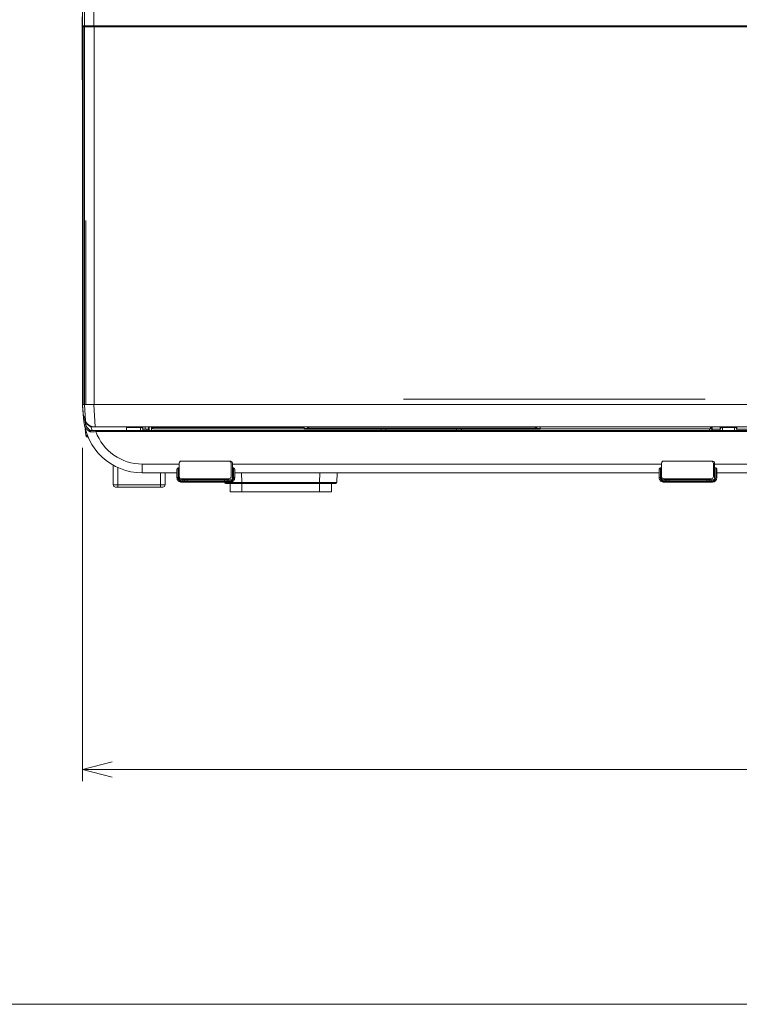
# Model space of a CAD drawing. Header units: millimetres. Extents: x 0 to 420, y -297 to 0.
# Tile 11 of 44: x 177 to 238, y -297 to -214. Entities that reach past the tile are written whole.
import ezdxf

# ---------------------------------------------------------------- set-up
doc = ezdxf.new("R2010")
doc.units = ezdxf.units.MM
doc.header["$MEASUREMENT"] = 0
for name, color, linetype, lineweight in [('レイヤー 1', 7, 'Continuous', 0), ('レイヤー 2', 7, 'Continuous', 0), ('レイヤー 3', 7, 'Continuous', 0)]:
    doc.layers.add(name, color=color, linetype=linetype, lineweight=lineweight)

# ---------------------------------------------------------------- blocks, each defined once
blk = doc.blocks.new('Block_0')
at = {"layer": 'レイヤー 1', "color": 18, "lineweight": 18, "true_color": 0x000000}
for p, q in [((182.336, -219.156), (182.336, -184.756)), ((182.323, -218.462), (182.323, -209.342)), ((183.286, -214.056), (183.286, -210.256)), ((182.338, -246.156), (182.338, -210.356)), ((182.338, -246.156), (182.338, -210.356)), ((182.488, -214.056), (182.488, -210.356)), ((182.303, -213.626), (182.302, -213.747)), ((182.303, -213.362), (182.303, -213.626)), ((182.302, -214.172), (182.301, -214.352)), ((182.301, -214.352), (182.301, -214.548)), ((182.302, -213.747), (182.302, -213.972)), ((182.302, -213.972), (182.302, -214.172)), ((182.344, -214.056), (182.344, -246.156)), ((182.344, -214.056), (240.036, -214.056)), ((182.37, -214.156), (182.37, -246.156)), ((182.37, -214.156), (240.031, -214.156)), ((182.371, -214.156), (182.371, -246.156)), ((182.481, -214.156), (182.481, -214.056)), ((182.507, -246.156), (182.507, -214.156)), ((182.532, -214.156), (182.532, -214.056)), ((182.614, -214.056), (182.614, -214.156)), ((183.305, -246.156), (183.305, -214.156)), ((183.372, -214.056), (183.372, -214.156)), ((182.295, -215.298), (182.294, -215.302)), ((182.296, -215.237), (182.295, -215.269)), ((182.295, -215.269), (182.295, -215.288)), ((182.295, -215.288), (182.295, -215.298)), ((182.297, -215.136), (182.296, -215.193)), ((182.296, -215.193), (182.296, -215.237)), ((182.298, -215.062), (182.297, -215.136)), ((182.299, -214.855), (182.298, -214.969)), ((182.298, -214.969), (182.298, -215.062)), ((182.3, -214.716), (182.299, -214.855)), ((182.301, -214.548), (182.3, -214.716)), ((182.288, -215.341), (182.288, -218.462)), ((182.293, -215.341), (182.288, -215.341)), ((182.288, -218.582), (182.323, -218.582)), ((182.323, -218.462), (182.336, -218.462)), ((182.338, -219.156), (182.336, -219.156)), ((182.336, -245.885), (182.336, -219.156)), ((182.338, -219.556), (182.336, -219.556)), ((182.612, -246.156), (182.612, -230.556)), ((182.338, -245.796), (182.336, -245.796)), ((182.336, -245.896), (182.338, -245.896)), ((182.338, -246.156), (182.338, -246.156)), ((182.338, -246.156), (240.036, -246.156)), ((182.41, -247.183), (182.338, -246.156)), ((182.41, -247.183), (182.338, -246.156)), ((182.579, -247.551), (182.488, -246.156)), ((183.408, -248.056), (183.284, -246.156)), ((209.536, -245.716), (235.136, -245.716)), ((182.337, -246.263), (182.345, -246.262)), ((182.409, -247.305), (182.337, -246.263)), ((182.406, -247.263), (182.504, -247.256)), ((182.41, -247.183), (182.41, -247.183)), ((182.459, -247.183), (182.41, -247.183)), ((182.496, -247.239), (182.47, -247.239)), ((182.509, -247.284), (182.507, -247.263)), ((182.534, -247.456), (182.559, -247.456)), ((182.617, -248.777), (182.558, -248.214)), ((182.717, -248.771), (182.708, -248.692)), ((183.046, -248.056), (240.036, -248.056)), ((183.129, -248.356), (304.345, -248.356)), ((183.456, -248.463), (183.456, -248.356)), ((260.143, -248.463), (183.456, -248.463)), ((186.056, -248.056), (186.056, -248.356)), ((187.256, -248.099), (186.056, -248.099)), ((187.256, -248.056), (187.256, -248.356)), ((187.456, -248.056), (187.456, -248.356)), ((187.776, -248.256), (187.456, -248.256)), ((187.635, -248.056), (187.636, -248.256)), ((187.934, -248.256), (187.776, -248.256)), ((187.776, -248.256), (187.776, -248.356)), ((187.934, -248.056), (187.934, -248.356)), ((187.976, -248.356), (187.976, -248.056)), ((188.176, -248.356), (188.176, -248.056)), ((188.177, -248.056), (188.177, -248.116)), ((188.177, -248.116), (201.136, -248.116)), ((188.191, -248.116), (188.191, -248.056)), ((188.277, -248.216), (201.136, -248.216)), ((188.291, -248.216), (188.291, -248.056)), ((201.136, -248.256), (201.136, -248.056)), ((201.136, -248.196), (201.508, -248.196)), ((201.136, -248.256), (221.136, -248.256)), ((201.55, -248.156), (220.722, -248.156)), ((201.55, -248.256), (201.55, -248.156)), ((207.656, -248.356), (207.656, -248.256)), ((208.056, -248.356), (208.056, -248.256)), ((214.056, -248.256), (214.056, -248.356)), ((214.456, -248.256), (214.456, -248.356)), ((220.722, -248.156), (220.722, -248.256)), ((220.764, -248.196), (221.136, -248.196)), ((221.136, -248.256), (221.136, -248.056)), ((221.136, -248.216), (235.696, -248.216)), ((235.496, -248.216), (235.496, -248.356)), ((235.582, -248.056), (235.582, -248.216)), ((235.682, -248.056), (235.682, -248.216)), ((235.696, -248.216), (235.696, -248.356)), ((235.738, -248.056), (235.738, -248.356)), ((236.416, -248.256), (235.738, -248.256)), ((236.416, -248.356), (236.416, -248.056)), ((236.616, -248.356), (236.616, -248.056)), ((236.616, -248.099), (237.616, -248.099)), ((237.616, -248.056), (237.616, -248.356)), ((237.816, -248.056), (237.816, -248.356)), ((238.736, -248.256), (237.816, -248.256)), ((190.536, -252.416), (190.536, -251.096)), ((190.676, -250.956), (194.896, -250.956)), ((194.936, -251.156), (194.936, -252.256)), ((195.036, -252.416), (195.036, -251.096)), ((231.436, -252.416), (231.436, -251.096)), ((231.576, -250.956), (235.796, -250.956)), ((235.836, -251.156), (235.836, -252.256)), ((235.936, -252.416), (235.936, -251.096)), ((184.936, -252.956), (184.936, -251.308)), ((185.336, -253.156), (185.336, -251.511)), ((187.397, -251.212), (190.536, -251.212)), ((187.397, -251.212), (187.397, -251.956)), ((187.397, -251.956), (190.336, -251.956)), ((188.936, -253.156), (188.936, -251.956)), ((189.336, -252.956), (189.336, -251.956)), ((190.336, -252.356), (190.336, -251.68)), ((190.436, -251.535), (190.536, -251.535)), ((190.436, -252.356), (190.436, -251.535)), ((195.036, -251.212), (231.436, -251.212)), ((195.036, -251.535), (195.136, -251.535)), ((195.136, -251.535), (195.136, -252.356)), ((195.236, -251.68), (195.236, -252.356)), ((195.236, -251.956), (231.236, -251.956)), ((195.834, -252.758), (195.82, -251.956)), ((202.438, -252.758), (202.452, -251.956)), ((203.898, -252.758), (203.912, -251.956)), ((231.236, -251.68), (231.236, -252.356)), ((231.336, -251.535), (231.436, -251.535)), ((231.336, -251.535), (231.336, -252.356)), ((235.936, -251.212), (260.902, -251.212)), ((235.936, -251.535), (236.036, -251.535)), ((236.036, -252.356), (236.036, -251.535)), ((236.136, -252.356), (236.136, -251.68)), ((236.136, -251.956), (298.552, -251.956)), ((190.336, -252.356), (190.436, -252.356)), ((190.593, -252.729), (190.629, -252.636)), ((190.629, -252.548), (190.629, -252.636)), ((190.676, -252.556), (194.896, -252.556)), ((194.858, -252.656), (190.715, -252.656)), ((194.736, -252.456), (190.736, -252.456)), ((194.836, -252.756), (190.736, -252.756)), ((190.829, -252.556), (190.829, -252.656)), ((190.99, -252.656), (190.99, -252.556)), ((191.19, -252.756), (191.19, -252.556)), ((194.374, -252.758), (194.374, -252.756)), ((194.379, -252.758), (194.374, -252.758)), ((194.384, -252.758), (194.379, -252.758)), ((194.382, -252.756), (194.382, -252.556)), ((194.736, -252.758), (194.384, -252.758)), ((194.413, -252.758), (194.384, -252.758)), ((194.502, -252.758), (194.413, -252.758)), ((203.798, -252.856), (194.474, -252.856)), ((194.673, -252.758), (194.502, -252.758)), ((194.582, -252.656), (194.582, -252.556)), ((195.834, -252.758), (194.673, -252.758)), ((194.743, -252.656), (194.743, -252.556)), ((194.905, -252.758), (194.822, -252.758)), ((194.836, -252.856), (194.836, -253.556)), ((195.341, -252.758), (194.905, -252.758)), ((194.943, -252.636), (194.943, -252.548)), ((194.979, -252.729), (194.943, -252.636)), ((195.236, -252.356), (195.136, -252.356)), ((195.834, -252.758), (195.341, -252.758)), ((202.494, -252.758), (195.834, -252.758)), ((195.834, -252.856), (195.834, -252.758)), ((195.836, -252.856), (195.836, -253.556)), ((202.436, -252.856), (202.436, -253.556)), ((203.536, -252.758), (202.438, -252.758)), ((202.438, -252.856), (202.438, -252.758)), ((203.528, -252.758), (203.184, -252.758)), ((203.436, -252.856), (203.436, -253.556)), ((203.898, -252.758), (203.528, -252.758)), ((203.83, -252.758), (203.72, -252.758)), ((203.881, -252.758), (203.83, -252.758)), ((203.894, -252.758), (203.881, -252.758)), ((231.336, -252.356), (231.236, -252.356)), ((231.529, -252.636), (231.493, -252.729)), ((231.529, -252.548), (231.529, -252.636)), ((231.576, -252.556), (235.796, -252.556)), ((231.615, -252.656), (235.758, -252.656)), ((235.636, -252.456), (231.636, -252.456)), ((231.636, -252.756), (235.736, -252.756)), ((231.729, -252.556), (231.729, -252.656)), ((231.89, -252.656), (231.89, -252.556)), ((232.09, -252.756), (232.09, -252.556)), ((235.282, -252.756), (235.282, -252.556)), ((235.482, -252.656), (235.482, -252.556)), ((235.643, -252.656), (235.643, -252.556)), ((235.843, -252.636), (235.843, -252.548)), ((235.843, -252.636), (235.879, -252.729)), ((236.036, -252.356), (236.136, -252.356)), ((189.336, -252.956), (184.936, -252.956)), ((189.136, -253.156), (185.136, -253.156)), ((194.836, -253.556), (203.436, -253.556))]:
    blk.add_line(p, q, dxfattribs=at)
for points in [[(182.295, -215.306), (182.296, -215.226), (182.296, -215.202), (182.298, -215.036), (182.298, -215.019), (182.299, -214.818), (182.3, -214.758), (182.301, -214.557), (182.301, -214.466), (182.302, -214.265), (182.302, -214.153), (182.302, -213.952), (182.302, -213.898), (182.302, -213.697), (182.303, -213.496), (182.303, -213.295)], [(182.293, -215.341), (182.293, -215.34), (182.293, -215.34), (182.293, -215.338), (182.293, -215.336), (182.293, -215.335), (182.294, -215.332), (182.294, -215.33), (182.294, -215.327), (182.294, -215.324), (182.294, -215.321), (182.294, -215.321), (182.294, -215.317), (182.294, -215.314), (182.294, -215.313), (182.294, -215.309), (182.295, -215.306)], [(182.294, -215.302), (182.294, -215.305), (182.294, -215.305)], [(182.336, -218.667), (182.33, -218.663), (182.324, -218.659), (182.32, -218.655), (182.315, -218.65), (182.31, -218.644), (182.306, -218.638), (182.302, -218.632), (182.298, -218.626), (182.296, -218.621), (182.294, -218.614), (182.293, -218.611), (182.291, -218.604), (182.289, -218.597), (182.289, -218.59), (182.288, -218.585), (182.288, -218.576), (182.288, -218.573), (182.288, -218.554), (182.288, -218.55), (182.288, -218.528), (182.288, -218.518), (182.288, -218.496), (182.288, -218.484), (182.288, -218.462)], [(182.288, -218.462), (182.288, -218.473), (182.288, -218.485), (182.288, -218.496), (182.288, -218.508), (182.288, -218.517), (182.288, -218.529), (182.288, -218.535), (182.288, -218.547), (182.288, -218.555), (182.288, -218.562), (182.288, -218.568), (182.288, -218.573), (182.288, -218.577), (182.288, -218.578), (182.288, -218.58), (182.288, -218.581), (182.288, -218.581), (182.288, -218.582), (182.288, -218.582)], [(182.288, -218.582), (182.288, -218.586), (182.289, -218.59), (182.289, -218.594), (182.29, -218.598), (182.29, -218.601), (182.291, -218.605), (182.292, -218.609), (182.293, -218.613), (182.295, -218.616), (182.296, -218.62)], [(182.323, -218.582), (182.323, -218.582), (182.323, -218.581), (182.323, -218.581), (182.323, -218.58), (182.323, -218.578), (182.323, -218.577), (182.323, -218.573), (182.323, -218.568), (182.323, -218.562), (182.323, -218.555), (182.323, -218.547), (182.323, -218.541), (182.323, -218.529), (182.323, -218.52), (182.323, -218.508), (182.323, -218.497), (182.323, -218.485), (182.323, -218.474), (182.323, -218.462)], [(182.409, -247.305), (182.41, -247.304), (182.41, -247.303), (182.411, -247.302), (182.413, -247.3), (182.413, -247.3), (182.417, -247.299), (182.422, -247.297), (182.426, -247.296), (182.435, -247.293), (182.438, -247.293), (182.44, -247.292), (182.45, -247.29), (182.461, -247.289), (182.471, -247.287), (182.478, -247.286), (182.489, -247.285), (182.499, -247.284), (182.509, -247.284)], [(182.579, -247.551), (182.578, -247.544), (182.57, -247.505), (182.563, -247.467), (182.554, -247.428), (182.546, -247.392), (182.545, -247.387), (182.537, -247.357), (182.53, -247.329), (182.527, -247.32), (182.521, -247.297), (182.514, -247.277), (182.51, -247.265), (182.505, -247.249), (182.499, -247.236), (182.497, -247.23), (182.492, -247.22), (182.489, -247.214), (182.485, -247.206), (182.482, -247.201), (182.478, -247.196), (182.478, -247.196), (182.475, -247.192), (182.472, -247.189), (182.471, -247.188), (182.468, -247.186), (182.465, -247.184), (182.464, -247.184), (182.461, -247.183), (182.459, -247.183)], [(182.49, -247.228), (182.49, -247.228), (182.491, -247.229), (182.493, -247.232), (182.495, -247.236), (182.498, -247.242), (182.501, -247.249), (182.505, -247.258), (182.509, -247.269), (182.514, -247.281), (182.519, -247.295), (182.524, -247.312), (182.529, -247.33), (182.534, -247.35), (182.54, -247.372), (182.546, -247.397), (182.552, -247.424), (182.559, -247.454), (182.566, -247.486), (182.573, -247.522), (182.58, -247.558)], [(182.534, -247.456), (182.534, -247.455), (182.534, -247.455), (182.534, -247.453), (182.534, -247.453), (182.533, -247.449), (182.532, -247.443), (182.531, -247.436), (182.529, -247.428), (182.528, -247.424), (182.526, -247.407), (182.524, -247.398), (182.522, -247.381), (182.52, -247.368), (182.517, -247.351), (182.515, -247.336), (182.513, -247.318), (182.513, -247.318), (182.511, -247.301), (182.509, -247.284)], [(182.599, -247.868), (182.597, -247.856), (182.589, -247.815), (182.582, -247.774), (182.581, -247.774), (182.574, -247.733), (182.567, -247.691), (182.563, -247.662), (182.556, -247.62), (182.554, -247.603), (182.548, -247.562), (182.547, -247.557), (182.542, -247.515), (182.539, -247.497), (182.537, -247.482), (182.536, -247.471), (182.535, -247.462), (182.535, -247.462), (182.534, -247.457), (182.534, -247.457), (182.534, -247.456)], [(182.58, -247.558), (182.586, -247.584), (182.595, -247.612), (182.607, -247.641), (182.621, -247.671), (182.638, -247.702), (182.658, -247.733), (182.68, -247.764), (182.705, -247.795), (182.732, -247.826), (182.761, -247.856), (182.792, -247.885), (182.825, -247.914), (182.859, -247.941), (182.893, -247.966), (182.929, -247.991), (182.965, -248.013), (183.002, -248.034), (183.039, -248.053), (183.046, -248.056)], [(183.182, -248.056), (183.159, -248.049), (183.136, -248.042), (183.113, -248.034), (183.09, -248.026), (183.067, -248.017), (183.044, -248.007), (183.021, -247.996), (182.998, -247.985), (182.975, -247.974), (182.953, -247.961), (182.93, -247.948), (182.908, -247.935), (182.886, -247.921), (182.865, -247.906), (182.856, -247.9), (182.85, -247.896), (182.83, -247.881), (182.81, -247.865), (182.79, -247.849), (182.772, -247.833), (182.767, -247.829), (182.75, -247.813), (182.733, -247.797), (182.717, -247.78), (182.701, -247.764), (182.696, -247.758), (182.682, -247.741), (182.669, -247.725), (182.656, -247.709), (182.645, -247.694), (182.638, -247.683), (182.628, -247.668), (182.619, -247.653), (182.612, -247.639), (182.604, -247.625), (182.604, -247.623), (182.598, -247.609), (182.592, -247.596), (182.588, -247.583), (182.584, -247.57), (182.581, -247.558)], [(182.502, -247.972), (182.501, -247.966), (182.5, -247.96), (182.5, -247.954), (182.501, -247.948), (182.502, -247.942), (182.504, -247.936), (182.506, -247.93), (182.508, -247.924), (182.512, -247.918), (182.516, -247.912), (182.52, -247.907), (182.523, -247.903), (182.529, -247.898), (182.534, -247.893), (182.54, -247.889), (182.547, -247.885), (182.553, -247.881), (182.558, -247.879), (182.565, -247.876), (182.573, -247.873), (182.58, -247.871), (182.584, -247.871), (182.591, -247.869), (182.599, -247.868)], [(182.989, -248.479), (182.976, -248.472), (182.951, -248.458), (182.927, -248.443), (182.903, -248.428), (182.879, -248.413), (182.855, -248.397), (182.832, -248.381), (182.81, -248.364), (182.795, -248.352), (182.773, -248.335), (182.752, -248.318), (182.732, -248.301), (182.717, -248.287), (182.698, -248.27), (182.68, -248.253), (182.663, -248.235), (182.648, -248.219), (182.633, -248.202), (182.618, -248.185), (182.604, -248.168), (182.602, -248.165), (182.589, -248.149), (182.578, -248.133), (182.567, -248.117), (182.557, -248.101), (182.552, -248.093), (182.543, -248.078), (182.535, -248.064), (182.528, -248.049), (182.522, -248.035), (182.517, -248.022), (182.512, -248.009), (182.508, -247.996), (182.504, -247.984), (182.502, -247.972)], [(183.025, -248.383), (183.002, -248.368), (182.98, -248.352), (182.958, -248.336), (182.936, -248.319), (182.915, -248.302), (182.894, -248.284), (182.873, -248.266), (182.869, -248.262), (182.866, -248.26), (182.846, -248.241), (182.827, -248.223), (182.809, -248.205), (182.791, -248.186), (182.774, -248.168), (182.757, -248.15), (182.742, -248.131), (182.731, -248.117), (182.716, -248.099), (182.703, -248.082), (182.691, -248.064), (182.679, -248.047), (182.668, -248.03), (182.658, -248.014), (182.649, -247.997), (182.646, -247.992), (182.638, -247.977), (182.631, -247.961), (182.624, -247.946), (182.618, -247.932), (182.614, -247.922), (182.61, -247.908), (182.606, -247.894), (182.602, -247.881), (182.599, -247.868)], [(183.025, -248.383), (183.02, -248.39), (183.015, -248.398), (183.011, -248.406), (183.006, -248.415), (183.002, -248.425), (183.001, -248.428), (183.001, -248.429), (182.997, -248.439), (182.995, -248.449), (182.992, -248.459), (182.99, -248.469), (182.989, -248.479)], [(183.025, -248.383), (183.027, -248.38), (183.031, -248.377), (183.035, -248.374), (183.039, -248.371), (183.045, -248.368), (183.045, -248.368), (183.052, -248.366), (183.059, -248.363), (183.066, -248.361), (183.072, -248.36), (183.082, -248.359), (183.085, -248.358), (183.096, -248.357), (183.107, -248.356), (183.118, -248.356), (183.129, -248.356)], [(187.456, -248.256), (187.456, -248.248), (187.455, -248.24), (187.454, -248.232), (187.452, -248.225), (187.45, -248.217), (187.447, -248.21), (187.444, -248.202), (187.441, -248.196), (187.437, -248.188), (187.432, -248.181), (187.426, -248.174), (187.421, -248.167), (187.414, -248.16), (187.407, -248.153), (187.4, -248.147), (187.397, -248.145), (187.39, -248.139), (187.381, -248.134), (187.372, -248.128), (187.363, -248.123), (187.354, -248.119), (187.343, -248.115), (187.333, -248.111), (187.333, -248.111), (187.322, -248.108), (187.311, -248.105), (187.3, -248.103), (187.288, -248.101), (187.277, -248.1), (187.265, -248.099), (187.256, -248.099)], [(201.55, -248.156), (201.549, -248.157), (201.544, -248.159), (201.543, -248.16), (201.538, -248.163), (201.534, -248.166), (201.529, -248.17), (201.525, -248.174), (201.521, -248.178), (201.518, -248.181), (201.514, -248.186), (201.511, -248.191), (201.508, -248.196)], [(201.508, -248.196), (201.508, -248.2), (201.508, -248.206), (201.51, -248.213), (201.511, -248.219), (201.512, -248.223), (201.515, -248.229), (201.517, -248.234), (201.52, -248.238), (201.52, -248.238), (201.524, -248.242), (201.527, -248.246), (201.53, -248.249), (201.534, -248.251), (201.535, -248.252), (201.538, -248.253), (201.542, -248.255), (201.546, -248.256), (201.55, -248.256)], [(220.764, -248.196), (220.763, -248.194), (220.76, -248.189), (220.756, -248.184), (220.754, -248.182), (220.75, -248.177), (220.746, -248.173), (220.744, -248.171), (220.739, -248.167), (220.734, -248.163), (220.732, -248.162), (220.727, -248.159), (220.722, -248.156)], [(220.722, -248.256), (220.726, -248.256), (220.73, -248.255), (220.734, -248.253), (220.738, -248.252), (220.738, -248.251), (220.742, -248.249), (220.745, -248.246), (220.749, -248.242), (220.752, -248.238), (220.752, -248.238), (220.755, -248.234), (220.757, -248.229), (220.76, -248.223), (220.761, -248.219), (220.763, -248.213), (220.764, -248.206), (220.764, -248.2), (220.764, -248.196)], [(236.416, -248.256), (236.416, -248.248), (236.417, -248.24), (236.418, -248.232), (236.42, -248.225), (236.422, -248.217), (236.425, -248.21), (236.428, -248.202), (236.431, -248.196), (236.436, -248.188), (236.44, -248.181), (236.446, -248.174), (236.452, -248.167), (236.458, -248.16), (236.465, -248.153), (236.472, -248.147), (236.475, -248.145), (236.483, -248.139), (236.491, -248.134), (236.5, -248.128), (236.509, -248.123), (236.519, -248.119), (236.529, -248.115), (236.539, -248.111), (236.54, -248.111), (236.55, -248.108), (236.561, -248.105), (236.573, -248.103), (236.584, -248.101), (236.595, -248.1), (236.607, -248.099), (236.616, -248.099)], [(237.816, -248.256), (237.816, -248.248), (237.815, -248.24), (237.814, -248.232), (237.812, -248.225), (237.81, -248.217), (237.807, -248.21), (237.804, -248.202), (237.801, -248.196), (237.797, -248.188), (237.792, -248.181), (237.786, -248.174), (237.781, -248.167), (237.774, -248.16), (237.767, -248.153), (237.76, -248.147), (237.757, -248.145), (237.75, -248.139), (237.741, -248.134), (237.732, -248.128), (237.723, -248.123), (237.714, -248.119), (237.703, -248.115), (237.693, -248.111), (237.693, -248.111), (237.682, -248.108), (237.671, -248.105), (237.66, -248.103), (237.648, -248.101), (237.637, -248.1), (237.625, -248.099), (237.616, -248.099)], [(182.617, -248.777), (182.618, -248.777), (182.618, -248.777), (182.619, -248.778), (182.619, -248.778), (182.622, -248.778), (182.625, -248.778), (182.634, -248.778), (182.634, -248.778), (182.637, -248.778), (182.647, -248.777), (182.652, -248.777), (182.662, -248.776), (182.669, -248.776), (182.679, -248.775), (182.687, -248.774), (182.697, -248.773), (182.707, -248.773), (182.717, -248.771)], [(182.77, -248.85), (182.764, -248.846), (182.757, -248.842), (182.753, -248.839), (182.748, -248.834), (182.742, -248.829), (182.738, -248.823), (182.733, -248.817), (182.73, -248.811), (182.726, -248.805), (182.723, -248.798), (182.721, -248.791), (182.719, -248.786), (182.718, -248.779), (182.717, -248.771)], [(190.336, -251.68), (190.336, -251.671), (190.337, -251.662), (190.338, -251.653), (190.34, -251.644), (190.342, -251.637), (190.345, -251.628), (190.348, -251.618), (190.352, -251.609), (190.357, -251.6), (190.359, -251.595), (190.362, -251.591), (190.367, -251.582), (190.372, -251.575), (190.372, -251.575), (190.378, -251.568), (190.383, -251.562), (190.389, -251.556), (190.394, -251.552), (190.399, -251.548), (190.405, -251.544), (190.41, -251.541), (190.412, -251.54), (190.417, -251.538), (190.423, -251.536), (190.425, -251.536), (190.431, -251.535), (190.436, -251.535)], [(195.136, -251.535), (195.141, -251.535), (195.147, -251.536), (195.15, -251.536), (195.155, -251.538), (195.16, -251.54), (195.162, -251.541), (195.168, -251.544), (195.173, -251.548), (195.179, -251.552), (195.183, -251.556), (195.189, -251.562), (195.194, -251.568), (195.2, -251.575), (195.2, -251.575), (195.205, -251.582), (195.21, -251.591), (195.213, -251.595), (195.215, -251.6), (195.22, -251.609), (195.224, -251.618), (195.227, -251.628), (195.23, -251.637), (195.232, -251.644), (195.234, -251.653), (195.235, -251.662), (195.236, -251.671), (195.236, -251.68)], [(231.236, -251.68), (231.236, -251.671), (231.237, -251.662), (231.238, -251.653), (231.24, -251.644), (231.242, -251.637), (231.245, -251.628), (231.248, -251.618), (231.252, -251.609), (231.257, -251.6), (231.259, -251.595), (231.262, -251.591), (231.267, -251.582), (231.272, -251.575), (231.272, -251.575), (231.278, -251.568), (231.283, -251.562), (231.289, -251.556), (231.294, -251.552), (231.299, -251.548), (231.305, -251.544), (231.31, -251.541), (231.312, -251.54), (231.317, -251.538), (231.323, -251.536), (231.325, -251.536), (231.331, -251.535), (231.336, -251.535)], [(236.036, -251.535), (236.041, -251.535), (236.047, -251.536), (236.05, -251.536), (236.055, -251.538), (236.06, -251.54), (236.062, -251.541), (236.068, -251.544), (236.073, -251.548), (236.079, -251.552), (236.083, -251.556), (236.089, -251.562), (236.094, -251.568), (236.1, -251.575), (236.1, -251.575), (236.105, -251.582), (236.11, -251.591), (236.113, -251.595), (236.115, -251.6), (236.12, -251.609), (236.124, -251.618), (236.127, -251.628), (236.13, -251.637), (236.132, -251.644), (236.134, -251.653), (236.135, -251.662), (236.136, -251.671), (236.136, -251.68)], [(190.715, -252.656), (190.706, -252.656), (190.697, -252.655), (190.688, -252.654), (190.68, -252.653), (190.671, -252.651), (190.671, -252.651), (190.662, -252.649), (190.654, -252.646), (190.645, -252.643), (190.637, -252.64), (190.629, -252.636)], [(190.736, -252.756), (190.735, -252.756), (190.733, -252.755), (190.732, -252.754), (190.73, -252.752), (190.73, -252.751), (190.728, -252.748), (190.728, -252.748), (190.726, -252.744), (190.724, -252.739), (190.722, -252.732), (190.721, -252.727), (190.719, -252.717), (190.718, -252.711), (190.717, -252.705), (190.716, -252.694), (190.716, -252.687), (190.715, -252.677), (190.715, -252.666), (190.715, -252.656)], [(190.879, -252.756), (190.875, -252.756), (190.872, -252.755), (190.869, -252.754), (190.866, -252.752), (190.862, -252.75), (190.86, -252.748), (190.856, -252.745), (190.853, -252.741), (190.851, -252.739), (190.848, -252.734), (190.844, -252.728), (190.844, -252.727), (190.84, -252.72), (190.838, -252.712), (190.835, -252.705), (190.833, -252.696), (190.833, -252.694), (190.831, -252.685), (190.83, -252.675), (190.829, -252.665), (190.829, -252.656)], [(191.04, -252.756), (191.036, -252.756), (191.032, -252.755), (191.03, -252.754), (191.026, -252.752), (191.023, -252.75), (191.021, -252.748), (191.017, -252.745), (191.014, -252.741), (191.012, -252.739), (191.008, -252.734), (191.005, -252.728), (191.004, -252.727), (191.001, -252.72), (190.998, -252.712), (190.996, -252.705), (190.994, -252.696), (190.993, -252.694), (190.992, -252.685), (190.991, -252.675), (190.99, -252.665), (190.99, -252.656)], [(194.532, -252.756), (194.536, -252.756), (194.54, -252.755), (194.542, -252.754), (194.546, -252.752), (194.549, -252.75), (194.552, -252.748), (194.555, -252.745), (194.559, -252.741), (194.56, -252.739), (194.564, -252.734), (194.567, -252.728), (194.568, -252.727), (194.571, -252.72), (194.574, -252.712), (194.576, -252.705), (194.578, -252.696), (194.579, -252.694), (194.58, -252.685), (194.582, -252.675), (194.582, -252.665), (194.582, -252.656)], [(194.693, -252.756), (194.697, -252.756), (194.7, -252.755), (194.703, -252.754), (194.707, -252.752), (194.71, -252.75), (194.712, -252.748), (194.716, -252.745), (194.719, -252.741), (194.721, -252.739), (194.724, -252.734), (194.728, -252.728), (194.729, -252.727), (194.732, -252.72), (194.734, -252.712), (194.737, -252.705), (194.739, -252.696), (194.739, -252.694), (194.741, -252.685), (194.742, -252.675), (194.743, -252.665), (194.743, -252.656)], [(194.836, -252.756), (194.838, -252.756), (194.839, -252.755), (194.84, -252.754), (194.842, -252.752), (194.842, -252.751), (194.844, -252.748), (194.844, -252.748), (194.846, -252.744), (194.848, -252.739), (194.85, -252.732), (194.851, -252.727), (194.853, -252.717), (194.854, -252.711), (194.855, -252.705), (194.856, -252.694), (194.856, -252.687), (194.857, -252.677), (194.857, -252.666), (194.858, -252.656)], [(194.943, -252.636), (194.943, -252.636), (194.935, -252.64), (194.927, -252.643), (194.918, -252.646), (194.91, -252.649), (194.901, -252.651), (194.893, -252.653), (194.884, -252.654), (194.875, -252.655), (194.866, -252.656), (194.858, -252.656)], [(203.184, -252.758), (202.716, -252.758), (202.661, -252.758), (202.605, -252.758), (202.55, -252.758)], [(203.72, -252.758), (203.599, -252.758), (203.564, -252.758)], [(203.898, -252.758), (203.897, -252.758), (203.894, -252.758)], [(231.529, -252.636), (231.529, -252.636), (231.537, -252.64), (231.545, -252.643), (231.554, -252.646), (231.562, -252.649), (231.571, -252.651), (231.579, -252.653), (231.588, -252.654), (231.597, -252.655), (231.606, -252.656), (231.615, -252.656)], [(231.615, -252.656), (231.615, -252.662), (231.615, -252.673), (231.615, -252.684), (231.616, -252.694), (231.617, -252.701), (231.618, -252.711), (231.619, -252.717), (231.621, -252.727), (231.622, -252.732), (231.624, -252.739), (231.626, -252.744), (231.628, -252.748), (231.628, -252.748), (231.63, -252.751), (231.63, -252.752), (231.632, -252.754), (231.633, -252.755), (231.635, -252.756), (231.636, -252.756)], [(231.729, -252.656), (231.729, -252.665), (231.73, -252.675), (231.731, -252.685), (231.733, -252.694), (231.733, -252.696), (231.735, -252.705), (231.738, -252.712), (231.74, -252.72), (231.744, -252.727), (231.744, -252.728), (231.748, -252.734), (231.751, -252.739), (231.753, -252.741), (231.756, -252.745), (231.76, -252.748), (231.762, -252.75), (231.766, -252.752), (231.769, -252.754), (231.772, -252.755), (231.775, -252.756), (231.779, -252.756)], [(231.89, -252.656), (231.89, -252.665), (231.891, -252.675), (231.892, -252.685), (231.893, -252.694), (231.894, -252.696), (231.896, -252.705), (231.898, -252.712), (231.901, -252.72), (231.904, -252.727), (231.905, -252.728), (231.908, -252.734), (231.912, -252.739), (231.914, -252.741), (231.917, -252.745), (231.921, -252.748), (231.923, -252.75), (231.926, -252.752), (231.93, -252.754), (231.932, -252.755), (231.936, -252.756), (231.94, -252.756)], [(235.482, -252.656), (235.482, -252.665), (235.482, -252.675), (235.48, -252.685), (235.479, -252.694), (235.478, -252.696), (235.476, -252.705), (235.474, -252.712), (235.471, -252.72), (235.468, -252.727), (235.467, -252.728), (235.464, -252.734), (235.46, -252.739), (235.459, -252.741), (235.455, -252.745), (235.452, -252.748), (235.449, -252.75), (235.446, -252.752), (235.442, -252.754), (235.44, -252.755), (235.436, -252.756), (235.432, -252.756)], [(235.643, -252.656), (235.643, -252.665), (235.642, -252.675), (235.641, -252.685), (235.639, -252.694), (235.639, -252.696), (235.637, -252.705), (235.634, -252.712), (235.632, -252.72), (235.629, -252.727), (235.628, -252.728), (235.624, -252.734), (235.621, -252.739), (235.619, -252.741), (235.616, -252.745), (235.612, -252.748), (235.61, -252.75), (235.607, -252.752), (235.603, -252.754), (235.6, -252.755), (235.597, -252.756), (235.593, -252.756)], [(235.758, -252.656), (235.757, -252.662), (235.757, -252.673), (235.757, -252.684), (235.756, -252.694), (235.755, -252.701), (235.754, -252.711), (235.753, -252.717), (235.751, -252.727), (235.75, -252.732), (235.748, -252.739), (235.746, -252.744), (235.744, -252.748), (235.744, -252.748), (235.742, -252.751), (235.742, -252.752), (235.74, -252.754), (235.739, -252.755), (235.738, -252.756), (235.736, -252.756)], [(235.758, -252.656), (235.766, -252.656), (235.775, -252.655), (235.784, -252.654), (235.793, -252.653), (235.801, -252.651), (235.801, -252.651), (235.81, -252.649), (235.819, -252.646), (235.827, -252.643), (235.835, -252.64), (235.843, -252.636)]]:
    blk.add_lwpolyline(points, dxfattribs=at)
for points in [[(182.295, -215.253), (182.29, -215.282), (182.288, -215.311), (182.288, -215.341)], [(182.294, -215.305), (182.293, -215.317), (182.293, -215.329), (182.293, -215.341)], [(182.295, -215.297), (182.294, -215.3), (182.294, -215.302), (182.294, -215.305)], [(182.296, -218.62), (182.304, -218.64), (182.318, -218.656), (182.336, -218.667)], [(182.323, -218.582), (182.323, -218.6), (182.327, -218.617), (182.336, -218.632)], [(182.336, -219.156), (182.336, -219.164), (182.337, -219.172), (182.338, -219.181)], [(182.336, -245.885), (182.336, -245.893), (182.337, -245.901), (182.338, -245.909)], [(182.342, -246.222), (182.338, -246.235), (182.336, -246.249), (182.337, -246.263)], [(182.409, -247.305), (182.593, -249.924), (184.771, -251.956), (187.397, -251.956)], [(182.41, -247.183), (182.412, -247.214), (182.438, -247.239), (182.47, -247.239)], [(182.41, -247.183), (182.412, -247.214), (182.438, -247.239), (182.47, -247.239)], [(182.459, -247.49), (182.44, -247.511), (182.431, -247.54), (182.435, -247.568)], [(182.459, -247.183), (182.46, -247.203), (182.471, -247.221), (182.489, -247.231)], [(182.534, -247.456), (182.505, -247.456), (182.478, -247.468), (182.459, -247.49)], [(182.489, -247.231), (182.49, -247.232), (182.492, -247.232), (182.493, -247.233)], [(182.579, -247.551), (182.58, -247.554), (182.58, -247.556), (182.581, -247.558)], [(182.579, -247.551), (182.579, -247.554), (182.58, -247.556), (182.58, -247.558)], [(182.989, -248.479), (183.145, -248.475), (183.3, -248.469), (183.456, -248.463)], [(183.054, -248.056), (183.08, -248.157), (183.109, -248.257), (183.142, -248.356)], [(183.456, -248.463), (184.064, -250.114), (185.637, -251.212), (187.397, -251.212)], [(188.177, -248.116), (188.177, -248.171), (188.222, -248.216), (188.277, -248.216)], [(188.191, -248.116), (188.191, -248.171), (188.235, -248.216), (188.291, -248.216)], [(201.508, -248.196), (201.465, -248.147), (201.42, -248.101), (201.373, -248.055)], [(201.55, -248.156), (201.52, -248.122), (201.49, -248.088), (201.458, -248.055)], [(220.814, -248.055), (220.782, -248.088), (220.752, -248.122), (220.722, -248.156)], [(220.899, -248.056), (220.852, -248.101), (220.807, -248.147), (220.764, -248.196)], [(182.617, -248.777), (182.628, -248.878), (182.713, -248.955), (182.815, -248.956)], [(190.736, -250.956), (190.626, -250.956), (190.536, -251.045), (190.536, -251.156)], [(190.577, -250.997), (190.551, -251.023), (190.536, -251.059), (190.536, -251.096)], [(190.676, -250.956), (190.639, -250.956), (190.603, -250.971), (190.577, -250.997)], [(194.936, -251.156), (194.936, -251.045), (194.847, -250.956), (194.736, -250.956)], [(195.036, -251.096), (195.036, -251.018), (194.973, -250.956), (194.896, -250.956)], [(231.636, -250.956), (231.526, -250.956), (231.436, -251.045), (231.436, -251.156)], [(231.477, -250.997), (231.451, -251.023), (231.436, -251.059), (231.436, -251.096)], [(231.576, -250.956), (231.539, -250.956), (231.503, -250.971), (231.477, -250.997)], [(235.836, -251.156), (235.836, -251.045), (235.747, -250.956), (235.636, -250.956)], [(235.936, -251.096), (235.936, -251.018), (235.873, -250.956), (235.796, -250.956)], [(190.336, -252.356), (190.336, -252.462), (190.378, -252.564), (190.453, -252.639)], [(190.436, -252.356), (190.436, -252.48), (190.513, -252.592), (190.629, -252.636)], [(190.453, -252.639), (190.528, -252.714), (190.63, -252.756), (190.736, -252.756)], [(190.536, -252.256), (190.536, -252.366), (190.626, -252.456), (190.736, -252.456)], [(190.536, -252.416), (190.536, -252.453), (190.551, -252.489), (190.577, -252.515)], [(190.577, -252.515), (190.603, -252.541), (190.639, -252.556), (190.676, -252.556)], [(194.374, -252.758), (194.375, -252.812), (194.42, -252.856), (194.474, -252.856)], [(194.736, -252.456), (194.847, -252.456), (194.936, -252.366), (194.936, -252.256)], [(194.836, -252.756), (194.942, -252.756), (195.044, -252.714), (195.119, -252.639)], [(194.896, -252.556), (194.973, -252.556), (195.036, -252.493), (195.036, -252.416)], [(194.943, -252.636), (195.059, -252.592), (195.136, -252.48), (195.136, -252.356)], [(195.119, -252.639), (195.194, -252.564), (195.236, -252.462), (195.236, -252.356)], [(203.798, -252.856), (203.852, -252.856), (203.897, -252.812), (203.898, -252.758)], [(231.236, -252.356), (231.236, -252.462), (231.278, -252.564), (231.353, -252.639)], [(231.336, -252.356), (231.336, -252.48), (231.413, -252.592), (231.529, -252.636)], [(231.353, -252.639), (231.428, -252.714), (231.53, -252.756), (231.636, -252.756)], [(231.436, -252.256), (231.436, -252.366), (231.526, -252.456), (231.636, -252.456)], [(231.436, -252.416), (231.436, -252.453), (231.451, -252.489), (231.477, -252.515)], [(231.477, -252.515), (231.503, -252.541), (231.539, -252.556), (231.576, -252.556)], [(235.636, -252.456), (235.747, -252.456), (235.836, -252.366), (235.836, -252.256)], [(235.736, -252.756), (235.957, -252.756), (236.136, -252.577), (236.136, -252.356)], [(235.796, -252.556), (235.873, -252.556), (235.936, -252.493), (235.936, -252.416)], [(235.843, -252.636), (235.959, -252.592), (236.036, -252.48), (236.036, -252.356)], [(184.936, -252.956), (184.936, -253.066), (185.026, -253.156), (185.136, -253.156)], [(189.136, -253.156), (189.247, -253.156), (189.336, -253.066), (189.336, -252.956)]]:
    blk.add_open_spline(points, degree=3, dxfattribs=at)

msp = doc.modelspace()

# ---------------------------------------------------------------- linework, layer by layer
at = {"layer": 'レイヤー 2', "color": 18, "lineweight": 9, "true_color": 0x000000}
for p, q in [((182.336, -249.837), (182.336, -278.084)), ((182.336, -277.084), (306.336, -277.084))]:
    msp.add_line(p, q, dxfattribs=at)
msp.add_lwpolyline([(184.836, -276.434), (182.336, -277.084), (184.836, -277.734)], dxfattribs=at)
at = {"layer": 'レイヤー 3'}
msp.add_lwpolyline([(420, -297), (0, -297), (0, 0), (420, 0)], close=True, dxfattribs=at)

# ---------------------------------------------------------------- block references
at = {"layer": 'レイヤー 1'}
msp.add_blockref('Block_0', (0, 0), dxfattribs=at)

doc.saveas('drawing.dxf')
